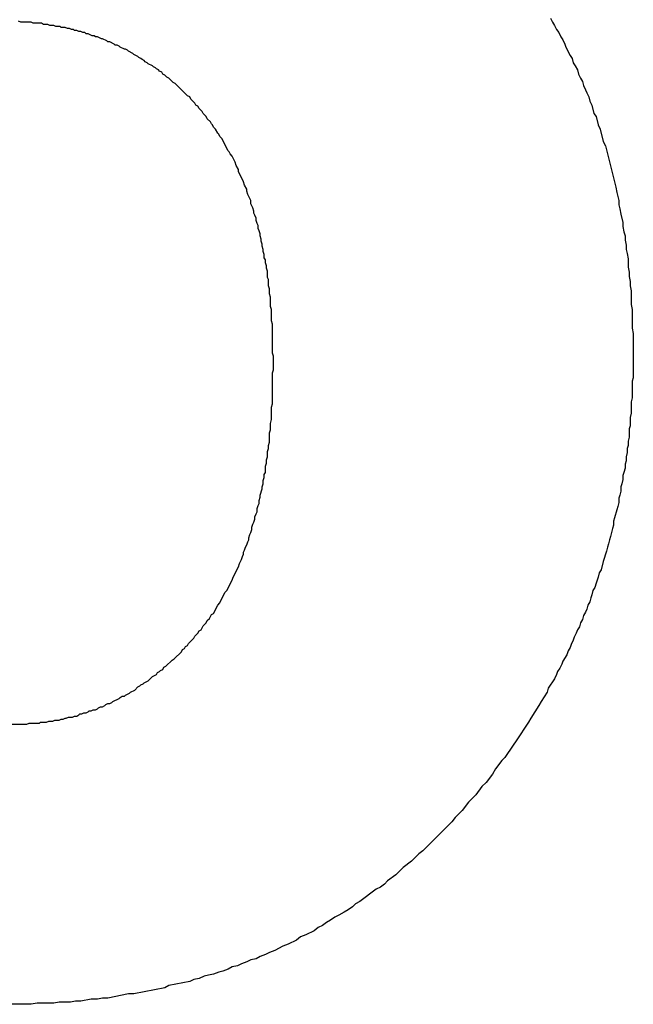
# Model space of a CAD drawing. Header units: millimetres. Extents: x -641 to 119, y -160 to 916.
# Tile 45 of 61: x -403.539 to -402.947, y 533.159 to 534.109. Entities that reach past the tile are written whole.
import ezdxf

# ---------------------------------------------------------------- set-up
doc = ezdxf.new("R2010")
doc.units = ezdxf.units.MM
doc.header["$LTSCALE"] = 32.67
doc.layers.get('0').update_dxf_attribs({"linetype": 'CONTINUOUS'})

msp = doc.modelspace()

# ---------------------------------------------------------------- linework, layer by layer
at = {"color": 7, "linetype": 'Continuous'}
for p, q in [((-403.53814, 534.10645), (-403.54014, 534.10745)), ((-403.52814, 534.10645), (-403.53814, 534.10645)), ((-403.52614, 534.10545), (-403.52814, 534.10645)), ((-403.51814, 534.10545), (-403.52614, 534.10545)), ((-403.51614, 534.10445), (-403.51814, 534.10545)), ((-403.51214, 534.10445), (-403.51614, 534.10445)), ((-403.51014, 534.10345), (-403.51214, 534.10445)), ((-403.50614, 534.10345), (-403.51014, 534.10345)), ((-403.50414, 534.10245), (-403.50614, 534.10345)), ((-403.02714, 534.11045), (-403.02514, 534.10645)), ((-403.02514, 534.10645), (-403.02314, 534.10345)), ((-403.02314, 534.10345), (-403.02114, 534.09945)), ((-403.50014, 534.10245), (-403.50414, 534.10245)), ((-403.49914, 534.10145), (-403.50014, 534.10245)), ((-403.49514, 534.10145), (-403.49914, 534.10145)), ((-403.49314, 534.10045), (-403.49514, 534.10145)), ((-403.49114, 534.10045), (-403.49314, 534.10045)), ((-403.48914, 534.09945), (-403.49114, 534.10045)), ((-403.48714, 534.09945), (-403.48914, 534.09945)), ((-403.48614, 534.09845), (-403.48714, 534.09945)), ((-403.48414, 534.09845), (-403.48614, 534.09845)), ((-403.48214, 534.09745), (-403.48414, 534.09845)), ((-403.48014, 534.09745), (-403.48214, 534.09745)), ((-403.47814, 534.09645), (-403.48014, 534.09745)), ((-403.47614, 534.09645), (-403.47814, 534.09645)), ((-403.47514, 534.09545), (-403.47614, 534.09645)), ((-403.47314, 534.09545), (-403.47514, 534.09545)), ((-403.46914, 534.09345), (-403.47314, 534.09545)), ((-403.02114, 534.09945), (-403.01914, 534.09645)), ((-403.01914, 534.09645), (-403.01714, 534.09245)), ((-403.46714, 534.09345), (-403.46914, 534.09345)), ((-403.46614, 534.09245), (-403.46714, 534.09345)), ((-403.46414, 534.09245), (-403.46614, 534.09245)), ((-403.46014, 534.09045), (-403.46414, 534.09245)), ((-403.45914, 534.09045), (-403.46014, 534.09045)), ((-403.45514, 534.08845), (-403.45914, 534.09045)), ((-403.45414, 534.08745), (-403.45514, 534.08845)), ((-403.45214, 534.08745), (-403.45414, 534.08745)), ((-403.44814, 534.08545), (-403.45214, 534.08745)), ((-403.44714, 534.08445), (-403.44814, 534.08545)), ((-403.44514, 534.08445), (-403.44714, 534.08445)), ((-403.44314, 534.08345), (-403.44514, 534.08445)), ((-403.01714, 534.09245), (-403.01514, 534.08945)), ((-403.01514, 534.08945), (-403.01314, 534.08545)), ((-403.01314, 534.08545), (-403.01214, 534.08245)), ((-403.44214, 534.08245), (-403.44314, 534.08345)), ((-403.43814, 534.08045), (-403.44214, 534.08245)), ((-403.43714, 534.08045), (-403.43814, 534.08045)), ((-403.43514, 534.07945), (-403.43714, 534.08045)), ((-403.43414, 534.07845), (-403.43514, 534.07945)), ((-403.43014, 534.07645), (-403.43414, 534.07845)), ((-403.42914, 534.07545), (-403.43014, 534.07645)), ((-403.42514, 534.07345), (-403.42914, 534.07545)), ((-403.01214, 534.08245), (-403.00814, 534.07445)), ((-403.42414, 534.07245), (-403.42514, 534.07345)), ((-403.42214, 534.07145), (-403.42414, 534.07245)), ((-403.42114, 534.07045), (-403.42214, 534.07145)), ((-403.41914, 534.06945), (-403.42114, 534.07045)), ((-403.41814, 534.06845), (-403.41914, 534.06945)), ((-403.41614, 534.06745), (-403.41814, 534.06845)), ((-403.41514, 534.06645), (-403.41614, 534.06745)), ((-403.41114, 534.06445), (-403.41514, 534.06645)), ((-403.00814, 534.07445), (-403.00614, 534.07145)), ((-403.00614, 534.07145), (-403.00514, 534.06745)), ((-403.00514, 534.06745), (-403.00314, 534.06445)), ((-403.41014, 534.06345), (-403.41114, 534.06445)), ((-403.40814, 534.06245), (-403.41014, 534.06345)), ((-403.40714, 534.06145), (-403.40814, 534.06245)), ((-403.40514, 534.06045), (-403.40714, 534.06145)), ((-403.40414, 534.05945), (-403.40514, 534.06045)), ((-403.40214, 534.05845), (-403.40414, 534.05945)), ((-403.40114, 534.05645), (-403.40214, 534.05845)), ((-403.39914, 534.05545), (-403.40114, 534.05645)), ((-403.00314, 534.06445), (-403.00114, 534.06045)), ((-403.00114, 534.06045), (-403.00014, 534.05645)), ((-403.00014, 534.05645), (-402.99814, 534.05245)), ((-403.39714, 534.05345), (-403.39914, 534.05545)), ((-403.39514, 534.05245), (-403.39714, 534.05345)), ((-403.39114, 534.04845), (-403.39514, 534.05245)), ((-403.38914, 534.04745), (-403.39114, 534.04845)), ((-403.37714, 534.03545), (-403.38914, 534.04745)), ((-402.99814, 534.05245), (-402.99614, 534.04945)), ((-402.99614, 534.04945), (-402.99514, 534.04545)), ((-402.99514, 534.04545), (-402.99314, 534.04145)), ((-402.99314, 534.04145), (-402.99214, 534.03845)), ((-402.99214, 534.03845), (-402.99014, 534.03445)), ((-403.37514, 534.03445), (-403.37714, 534.03545)), ((-403.37414, 534.03245), (-403.37514, 534.03445)), ((-403.37014, 534.02845), (-403.37414, 534.03245)), ((-403.36914, 534.02645), (-403.37014, 534.02845)), ((-402.99014, 534.03445), (-402.98914, 534.03045)), ((-402.98914, 534.03045), (-402.98714, 534.02645)), ((-403.36714, 534.02545), (-403.36914, 534.02645)), ((-403.36614, 534.02345), (-403.36714, 534.02545)), ((-403.36314, 534.02045), (-403.36614, 534.02345)), ((-403.36214, 534.01845), (-403.36314, 534.02045)), ((-403.35914, 534.01545), (-403.36214, 534.01845)), ((-402.98714, 534.02645), (-402.98514, 534.01845)), ((-402.98514, 534.01845), (-402.98314, 534.01545)), ((-403.35814, 534.01345), (-403.35914, 534.01545)), ((-403.35514, 534.01045), (-403.35814, 534.01345)), ((-403.35414, 534.00845), (-403.35514, 534.01045)), ((-403.35314, 534.00745), (-403.35414, 534.00845)), ((-402.98314, 534.01545), (-402.98114, 534.00745)), ((-403.35214, 534.00545), (-403.35314, 534.00745)), ((-403.35014, 534.00345), (-403.35214, 534.00545)), ((-403.34814, 533.99945), (-403.35014, 534.00345)), ((-403.34714, 533.99845), (-403.34814, 533.99945)), ((-402.98114, 534.00745), (-402.97914, 534.00345)), ((-402.97914, 534.00345), (-402.97614, 533.99145)), ((-403.34614, 533.99645), (-403.34714, 533.99845)), ((-403.34414, 533.99445), (-403.34614, 533.99645)), ((-403.33814, 533.98245), (-403.34414, 533.99445)), ((-402.97614, 533.99145), (-402.97414, 533.98745)), ((-403.33714, 533.98145), (-403.33814, 533.98245)), ((-403.33614, 533.97945), (-403.33714, 533.98145)), ((-402.97414, 533.98745), (-402.96414, 533.94745)), ((-403.33414, 533.97745), (-403.33614, 533.97945)), ((-403.33114, 533.97145), (-403.33414, 533.97745)), ((-403.33014, 533.96845), (-403.33114, 533.97145)), ((-403.32814, 533.96445), (-403.33014, 533.96845)), ((-403.32814, 533.96245), (-403.32814, 533.96445)), ((-403.32314, 533.95245), (-403.32814, 533.96245)), ((-403.32214, 533.94945), (-403.32314, 533.95245)), ((-403.32014, 533.94545), (-403.32214, 533.94945)), ((-403.32014, 533.94345), (-403.32014, 533.94545)), ((-403.31914, 533.94045), (-403.32014, 533.94345)), ((-402.96414, 533.94745), (-402.96314, 533.94245)), ((-402.96314, 533.94245), (-402.96114, 533.93445)), ((-403.31614, 533.93445), (-403.31914, 533.94045)), ((-403.31614, 533.93145), (-403.31614, 533.93445)), ((-402.96114, 533.93445), (-402.96114, 533.93045)), ((-403.31414, 533.92745), (-403.31614, 533.93145)), ((-403.31314, 533.92445), (-403.31414, 533.92745)), ((-403.31314, 533.92245), (-403.31314, 533.92445)), ((-402.96114, 533.93045), (-402.96014, 533.92645)), ((-402.96014, 533.92645), (-402.95914, 533.92145)), ((-403.31214, 533.92045), (-403.31314, 533.92245)), ((-403.31114, 533.91745), (-403.31214, 533.92045)), ((-403.31114, 533.91545), (-403.31114, 533.91745)), ((-403.31014, 533.91245), (-403.31114, 533.91545)), ((-402.95914, 533.92145), (-402.95714, 533.91345)), ((-402.95714, 533.91345), (-402.95714, 533.90945)), ((-403.30914, 533.91045), (-403.31014, 533.91245)), ((-403.30914, 533.90745), (-403.30914, 533.91045)), ((-403.30814, 533.90545), (-403.30914, 533.90745)), ((-403.30714, 533.90245), (-403.30814, 533.90545)), ((-402.95714, 533.90945), (-402.95614, 533.90445)), ((-402.95614, 533.90445), (-402.95514, 533.90045)), ((-403.30714, 533.90045), (-403.30714, 533.90245)), ((-403.30614, 533.89745), (-403.30714, 533.90045)), ((-403.30614, 533.89545), (-403.30614, 533.89745)), ((-403.30514, 533.89245), (-403.30614, 533.89545)), ((-402.95514, 533.90045), (-402.95514, 533.89645)), ((-402.95514, 533.89645), (-402.95414, 533.89145)), ((-403.30514, 533.89045), (-403.30514, 533.89245)), ((-403.30414, 533.88745), (-403.30514, 533.89045)), ((-403.30414, 533.88545), (-403.30414, 533.88745)), ((-403.30314, 533.88245), (-403.30414, 533.88545)), ((-402.95414, 533.89145), (-402.95414, 533.88745)), ((-402.95414, 533.88745), (-402.95314, 533.88345)), ((-403.30314, 533.87945), (-403.30314, 533.88245)), ((-403.30214, 533.87745), (-403.30314, 533.87945)), ((-403.30214, 533.87445), (-403.30214, 533.87745)), ((-402.95314, 533.88345), (-402.95214, 533.87845)), ((-402.95214, 533.87845), (-402.95214, 533.87045)), ((-403.30114, 533.87145), (-403.30214, 533.87445)), ((-403.30114, 533.86945), (-403.30114, 533.87145)), ((-403.30014, 533.86645), (-403.30114, 533.86945)), ((-403.30014, 533.86045), (-403.30014, 533.86645)), ((-402.95214, 533.87045), (-402.95114, 533.86545)), ((-403.29914, 533.85845), (-403.30014, 533.86045)), ((-403.29914, 533.85245), (-403.29914, 533.85845)), ((-402.95114, 533.86545), (-402.95114, 533.86145)), ((-402.95114, 533.86145), (-402.95014, 533.85645)), ((-402.95014, 533.85645), (-402.95014, 533.85245)), ((-403.29814, 533.84945), (-403.29914, 533.85245)), ((-403.29814, 533.84445), (-403.29814, 533.84945)), ((-402.95014, 533.85245), (-402.94914, 533.84745)), ((-402.94914, 533.84745), (-402.94914, 533.83445)), ((-403.29714, 533.84145), (-403.29814, 533.84445)), ((-403.29714, 533.83245), (-403.29714, 533.84145)), ((-403.29614, 533.82945), (-403.29714, 533.83245)), ((-403.29614, 533.81845), (-403.29614, 533.82945)), ((-402.94914, 533.83445), (-402.94814, 533.82945)), ((-402.94814, 533.82945), (-402.94814, 533.81145)), ((-403.29514, 533.81545), (-403.29614, 533.81845)), ((-403.29514, 533.78745), (-403.29514, 533.81545)), ((-402.94814, 533.81145), (-402.94714, 533.80645)), ((-402.94714, 533.80645), (-402.94714, 533.76345)), ((-403.29414, 533.78445), (-403.29514, 533.78745)), ((-403.29414, 533.77145), (-403.29414, 533.78445)), ((-403.29514, 533.76845), (-403.29414, 533.77145)), ((-403.29514, 533.73845), (-403.29514, 533.76845)), ((-402.94714, 533.76345), (-402.94814, 533.76045)), ((-402.94814, 533.76045), (-402.94814, 533.74445)), ((-402.94814, 533.74445), (-402.94914, 533.74045)), ((-403.29614, 533.73545), (-403.29514, 533.73845)), ((-403.29614, 533.72345), (-403.29614, 533.73545)), ((-402.94914, 533.74045), (-402.94914, 533.72945)), ((-403.29714, 533.71945), (-403.29614, 533.72345)), ((-402.94914, 533.72945), (-402.95014, 533.72545)), ((-402.95014, 533.72545), (-402.95014, 533.71745)), ((-403.29714, 533.71345), (-403.29714, 533.71945)), ((-402.95014, 533.71745), (-402.95114, 533.71445)), ((-402.95114, 533.71445), (-402.95114, 533.70645)), ((-403.29814, 533.71045), (-403.29714, 533.71345)), ((-403.29814, 533.70145), (-403.29814, 533.71045)), ((-402.95114, 533.70645), (-402.95214, 533.70245)), ((-403.30014, 533.69245), (-403.29914, 533.69545)), ((-403.29914, 533.69845), (-403.29814, 533.70145)), ((-403.29914, 533.69545), (-403.29914, 533.69845)), ((-402.95214, 533.69845), (-402.95314, 533.69545)), ((-402.95314, 533.69545), (-402.95314, 533.69145)), ((-402.95214, 533.70245), (-402.95214, 533.69845)), ((-403.30114, 533.68445), (-403.30014, 533.68745)), ((-403.30014, 533.68745), (-403.30014, 533.69245)), ((-402.95314, 533.69145), (-402.95414, 533.68745)), ((-402.95414, 533.68745), (-402.95414, 533.68345)), ((-403.30214, 533.67845), (-403.30114, 533.68145)), ((-403.30214, 533.67245), (-403.30214, 533.67845)), ((-403.30114, 533.68145), (-403.30114, 533.68445)), ((-402.95514, 533.67645), (-402.95614, 533.67245)), ((-402.95414, 533.68345), (-402.95514, 533.68045)), ((-402.95514, 533.68045), (-402.95514, 533.67645)), ((-403.30414, 533.66445), (-403.30314, 533.66745)), ((-403.30314, 533.67045), (-403.30214, 533.67245)), ((-403.30314, 533.66745), (-403.30314, 533.67045)), ((-402.95614, 533.67245), (-402.95714, 533.66945)), ((-402.95714, 533.66945), (-402.95714, 533.66545)), ((-403.30514, 533.65845), (-403.30414, 533.66145)), ((-403.30514, 533.65645), (-403.30514, 533.65845)), ((-403.30414, 533.66145), (-403.30414, 533.66445)), ((-402.95814, 533.66145), (-402.95914, 533.65845)), ((-402.95914, 533.65845), (-402.95914, 533.65445)), ((-402.95714, 533.66545), (-402.95814, 533.66145)), ((-403.30814, 533.64545), (-403.30714, 533.64845)), ((-403.30714, 533.65045), (-403.30514, 533.65645)), ((-403.30714, 533.64845), (-403.30714, 533.65045)), ((-402.96014, 533.65045), (-402.96114, 533.64745)), ((-402.95914, 533.65445), (-402.96014, 533.65045)), ((-403.31014, 533.63745), (-403.30914, 533.64045)), ((-403.30914, 533.64045), (-403.30814, 533.64245)), ((-403.30814, 533.64245), (-403.30814, 533.64545)), ((-402.96214, 533.63945), (-402.96314, 533.63645)), ((-402.96114, 533.64345), (-402.96214, 533.63945)), ((-402.96114, 533.64745), (-402.96114, 533.64345)), ((-403.31214, 533.62945), (-403.31114, 533.63245)), ((-403.31214, 533.62745), (-403.31214, 533.62945)), ((-403.31114, 533.63245), (-403.31014, 533.63445)), ((-403.31014, 533.63445), (-403.31014, 533.63745)), ((-402.96314, 533.63645), (-402.96514, 533.62845)), ((-403.31514, 533.61945), (-403.31414, 533.62245)), ((-403.31514, 533.61745), (-403.31514, 533.61945)), ((-403.31414, 533.62245), (-403.31314, 533.62445)), ((-403.31314, 533.62445), (-403.31214, 533.62745)), ((-402.96614, 533.62145), (-402.96714, 533.61845)), ((-402.96514, 533.62845), (-402.96614, 533.62545)), ((-402.96614, 533.62545), (-402.96614, 533.62145)), ((-403.31814, 533.60945), (-403.31714, 533.61245)), ((-403.31714, 533.61245), (-403.31614, 533.61445)), ((-403.31614, 533.61445), (-403.31514, 533.61745)), ((-402.96914, 533.61045), (-402.97014, 533.60745)), ((-402.96714, 533.61845), (-402.96914, 533.61045)), ((-403.32214, 533.59745), (-403.32114, 533.60045)), ((-403.32114, 533.60045), (-403.32014, 533.60245)), ((-403.32014, 533.60245), (-403.31914, 533.60545)), ((-403.31914, 533.60545), (-403.31814, 533.60745)), ((-403.31814, 533.60745), (-403.31814, 533.60945)), ((-402.97214, 533.60045), (-402.97314, 533.59645)), ((-402.97114, 533.60345), (-402.97214, 533.60045)), ((-402.97014, 533.60745), (-402.97114, 533.60345)), ((-403.32514, 533.58845), (-403.32414, 533.59145)), ((-403.32414, 533.59145), (-403.32314, 533.59345)), ((-403.32314, 533.59545), (-403.32214, 533.59745)), ((-403.32314, 533.59345), (-403.32314, 533.59545)), ((-402.97414, 533.59345), (-402.97514, 533.58945)), ((-402.97314, 533.59645), (-402.97414, 533.59345)), ((-403.33314, 533.57145), (-403.32814, 533.58145)), ((-403.32814, 533.58145), (-403.32714, 533.58445)), ((-403.32714, 533.58445), (-403.32514, 533.58845)), ((-402.97614, 533.58645), (-402.97814, 533.57845)), ((-402.97514, 533.58945), (-402.97614, 533.58645)), ((-402.98014, 533.57545), (-402.98114, 533.57145)), ((-402.97814, 533.57845), (-402.98014, 533.57545)), ((-403.33914, 533.55845), (-403.33414, 533.56845)), ((-403.33414, 533.56845), (-403.33314, 533.57145)), ((-402.98314, 533.56545), (-402.98414, 533.56145)), ((-402.98114, 533.57145), (-402.98314, 533.56545)), ((-403.34614, 533.54645), (-403.34114, 533.55645)), ((-403.34114, 533.55645), (-403.33914, 533.55845)), ((-402.98714, 533.55445), (-402.98814, 533.55145)), ((-402.98614, 533.55845), (-402.98714, 533.55445)), ((-402.98414, 533.56145), (-402.98614, 533.55845)), ((-403.35214, 533.53645), (-403.34814, 533.54445)), ((-403.34814, 533.54445), (-403.34614, 533.54645)), ((-402.99114, 533.54445), (-402.99214, 533.54045)), ((-402.98914, 533.54745), (-402.99114, 533.54445)), ((-402.98814, 533.55145), (-402.98914, 533.54745)), ((-403.35614, 533.53145), (-403.35414, 533.53545)), ((-403.35414, 533.53545), (-403.35214, 533.53645)), ((-402.99514, 533.53445), (-402.99614, 533.53045)), ((-402.99314, 533.53745), (-402.99514, 533.53445)), ((-402.99214, 533.54045), (-402.99314, 533.53745)), ((-403.36414, 533.52045), (-403.36214, 533.52445)), ((-403.36214, 533.52445), (-403.35914, 533.52745)), ((-403.35914, 533.52745), (-403.35814, 533.52945)), ((-403.35814, 533.52945), (-403.35614, 533.53145)), ((-402.99814, 533.52745), (-402.99914, 533.52345)), ((-402.99614, 533.53045), (-402.99814, 533.52745)), ((-403.37014, 533.51445), (-403.36714, 533.51745)), ((-403.36714, 533.51745), (-403.36614, 533.51945)), ((-403.36614, 533.51945), (-403.36414, 533.52045)), ((-403.00214, 533.51745), (-403.00414, 533.51345)), ((-403.00114, 533.52045), (-403.00214, 533.51745)), ((-402.99914, 533.52345), (-403.00114, 533.52045)), ((-403.37914, 533.50445), (-403.37714, 533.50545)), ((-403.37714, 533.50545), (-403.37614, 533.50745)), ((-403.37614, 533.50745), (-403.37114, 533.51245)), ((-403.37114, 533.51245), (-403.37014, 533.51445)), ((-403.00714, 533.50645), (-403.00814, 533.50345)), ((-403.00514, 533.51045), (-403.00714, 533.50645)), ((-403.00414, 533.51345), (-403.00514, 533.51045)), ((-403.39014, 533.49245), (-403.38314, 533.49945)), ((-403.38314, 533.49945), (-403.38214, 533.50145)), ((-403.38214, 533.50145), (-403.38014, 533.50245)), ((-403.38014, 533.50245), (-403.37914, 533.50445)), ((-403.01114, 533.49645), (-403.01514, 533.49045)), ((-403.01014, 533.50045), (-403.01114, 533.49645)), ((-403.00814, 533.50345), (-403.01014, 533.50045)), ((-403.39814, 533.48545), (-403.39214, 533.49145)), ((-403.39214, 533.49145), (-403.39014, 533.49245)), ((-403.01614, 533.48745), (-403.01814, 533.48345)), ((-403.01514, 533.49045), (-403.01614, 533.48745)), ((-403.41114, 533.47545), (-403.40714, 533.47745)), ((-403.40714, 533.47745), (-403.40614, 533.47945)), ((-403.40614, 533.47945), (-403.40414, 533.48045)), ((-403.40414, 533.48045), (-403.40314, 533.48145)), ((-403.40314, 533.48145), (-403.40114, 533.48245)), ((-403.40114, 533.48245), (-403.40014, 533.48445)), ((-403.40014, 533.48445), (-403.39814, 533.48545)), ((-403.02114, 533.47745), (-403.02314, 533.47345)), ((-403.02014, 533.48045), (-403.02114, 533.47745)), ((-403.01814, 533.48345), (-403.02014, 533.48045)), ((-403.42314, 533.46645), (-403.42214, 533.46745)), ((-403.42214, 533.46745), (-403.42014, 533.46845)), ((-403.42014, 533.46845), (-403.41914, 533.46945)), ((-403.41914, 533.46945), (-403.41514, 533.47145)), ((-403.41514, 533.47145), (-403.41114, 533.47545)), ((-403.02314, 533.47345), (-403.02914, 533.46445)), ((-403.43714, 533.45745), (-403.43314, 533.45945)), ((-403.43314, 533.45945), (-403.43214, 533.46045)), ((-403.43214, 533.46045), (-403.42814, 533.46245)), ((-403.42814, 533.46245), (-403.42514, 533.46545)), ((-403.42514, 533.46545), (-403.42314, 533.46645)), ((-403.03014, 533.46045), (-403.03614, 533.45145)), ((-403.02914, 533.46445), (-403.03014, 533.46045)), ((-403.45714, 533.44745), (-403.45614, 533.44845)), ((-403.45614, 533.44845), (-403.45414, 533.44945)), ((-403.45414, 533.44945), (-403.45214, 533.44945)), ((-403.45214, 533.44945), (-403.45014, 533.45045)), ((-403.45014, 533.45045), (-403.44914, 533.45145)), ((-403.44914, 533.45145), (-403.44314, 533.45445)), ((-403.44314, 533.45445), (-403.44214, 533.45545)), ((-403.44214, 533.45545), (-403.44014, 533.45645)), ((-403.44014, 533.45645), (-403.43814, 533.45645)), ((-403.43814, 533.45645), (-403.43714, 533.45745)), ((-403.03614, 533.45145), (-403.03814, 533.44745)), ((-403.48214, 533.43845), (-403.48114, 533.43945)), ((-403.48114, 533.43945), (-403.47914, 533.43945)), ((-403.47914, 533.43945), (-403.47714, 533.44045)), ((-403.47714, 533.44045), (-403.47514, 533.44045)), ((-403.47514, 533.44045), (-403.47314, 533.44145)), ((-403.47314, 533.44145), (-403.47214, 533.44245)), ((-403.47214, 533.44245), (-403.47014, 533.44245)), ((-403.47014, 533.44245), (-403.46814, 533.44345)), ((-403.46814, 533.44345), (-403.46614, 533.44345)), ((-403.46614, 533.44345), (-403.46414, 533.44445)), ((-403.46414, 533.44445), (-403.46314, 533.44545)), ((-403.46314, 533.44545), (-403.46114, 533.44645)), ((-403.46114, 533.44645), (-403.45914, 533.44645)), ((-403.45914, 533.44645), (-403.45714, 533.44745)), ((-403.03814, 533.44745), (-403.04614, 533.43545)), ((-403.56114, 533.42945), (-403.53214, 533.42945)), ((-403.53214, 533.42945), (-403.53014, 533.43045)), ((-403.53014, 533.43045), (-403.52014, 533.43045)), ((-403.52014, 533.43045), (-403.51914, 533.43145)), ((-403.51914, 533.43145), (-403.51314, 533.43145)), ((-403.51314, 533.43145), (-403.51114, 533.43245)), ((-403.51114, 533.43245), (-403.50714, 533.43245)), ((-403.50714, 533.43245), (-403.50514, 533.43345)), ((-403.50514, 533.43345), (-403.50114, 533.43345)), ((-403.50114, 533.43345), (-403.49914, 533.43445)), ((-403.49914, 533.43445), (-403.49714, 533.43445)), ((-403.49714, 533.43445), (-403.49514, 533.43545)), ((-403.49514, 533.43545), (-403.49414, 533.43545)), ((-403.49414, 533.43545), (-403.49214, 533.43645)), ((-403.49214, 533.43645), (-403.48814, 533.43645)), ((-403.48814, 533.43645), (-403.48614, 533.43745)), ((-403.48614, 533.43745), (-403.48414, 533.43745)), ((-403.48414, 533.43745), (-403.48214, 533.43845)), ((-403.04814, 533.43145), (-403.06014, 533.41345)), ((-403.04614, 533.43545), (-403.04814, 533.43145)), ((-403.06014, 533.41345), (-403.06314, 533.40945)), ((-403.06314, 533.40945), (-403.07114, 533.39745)), ((-403.07414, 533.39445), (-403.08014, 533.38645)), ((-403.07114, 533.39745), (-403.07414, 533.39445)), ((-403.08014, 533.38645), (-403.08314, 533.38145)), ((-403.08914, 533.37345), (-403.09314, 533.36945)), ((-403.08314, 533.38145), (-403.08914, 533.37345)), ((-403.09314, 533.36945), (-403.09914, 533.36145)), ((-403.10614, 533.35445), (-403.11214, 533.34645)), ((-403.09914, 533.36145), (-403.10614, 533.35445)), ((-403.11214, 533.34645), (-403.11914, 533.33945)), ((-403.12214, 533.33545), (-403.15014, 533.30745)), ((-403.11914, 533.33945), (-403.12214, 533.33545)), ((-403.15014, 533.30745), (-403.15414, 533.30445)), ((-403.16114, 533.29745), (-403.16914, 533.29145)), ((-403.15414, 533.30445), (-403.16114, 533.29745)), ((-403.16914, 533.29145), (-403.17614, 533.28445)), ((-403.18414, 533.27845), (-403.18714, 533.27545)), ((-403.17614, 533.28445), (-403.18414, 533.27845)), ((-403.19514, 533.27045), (-403.21114, 533.25845)), ((-403.19114, 533.27245), (-403.19514, 533.27045)), ((-403.18714, 533.27545), (-403.19114, 533.27245)), ((-403.21114, 533.25845), (-403.21514, 533.25645)), ((-403.22214, 533.25045), (-403.22614, 533.24845)), ((-403.21814, 533.25345), (-403.22214, 533.25045)), ((-403.21514, 533.25645), (-403.21814, 533.25345)), ((-403.23914, 533.24045), (-403.24314, 533.23845)), ((-403.23514, 533.24345), (-403.23914, 533.24045)), ((-403.23114, 533.24545), (-403.23514, 533.24345)), ((-403.22614, 533.24845), (-403.23114, 533.24545)), ((-403.25514, 533.23045), (-403.26314, 533.22645)), ((-403.25114, 533.23345), (-403.25514, 533.23045)), ((-403.24714, 533.23545), (-403.25114, 533.23345)), ((-403.24314, 533.23845), (-403.24714, 533.23545)), ((-403.27214, 533.22145), (-403.28014, 533.21745)), ((-403.26814, 533.22445), (-403.27214, 533.22145)), ((-403.26314, 533.22645), (-403.26814, 533.22445)), ((-403.29314, 533.21145), (-403.29814, 533.20945)), ((-403.28514, 533.21545), (-403.29314, 533.21145)), ((-403.28014, 533.21745), (-403.28514, 533.21545)), ((-403.31614, 533.20245), (-403.32014, 533.20045)), ((-403.31114, 533.20345), (-403.31614, 533.20245)), ((-403.30714, 533.20545), (-403.31114, 533.20345)), ((-403.30214, 533.20745), (-403.30714, 533.20545)), ((-403.29814, 533.20945), (-403.30214, 533.20745)), ((-403.33814, 533.19345), (-403.34314, 533.19145)), ((-403.33414, 533.19545), (-403.33814, 533.19345)), ((-403.32914, 533.19645), (-403.33414, 533.19545)), ((-403.32514, 533.19845), (-403.32914, 533.19645)), ((-403.32014, 533.20045), (-403.32514, 533.19845)), ((-403.37114, 533.18345), (-403.37514, 533.18145)), ((-403.36614, 533.18445), (-403.37114, 533.18345)), ((-403.36114, 533.18645), (-403.36614, 533.18445)), ((-403.35714, 533.18745), (-403.36114, 533.18645)), ((-403.35214, 533.18845), (-403.35714, 533.18745)), ((-403.34714, 533.19045), (-403.35214, 533.18845)), ((-403.34314, 533.19145), (-403.34714, 533.19045)), ((-403.39914, 533.17545), (-403.42914, 533.16945)), ((-403.39514, 533.17745), (-403.39914, 533.17545)), ((-403.37514, 533.18145), (-403.39514, 533.17745)), ((-403.47014, 533.16445), (-403.48014, 533.16245)), ((-403.46414, 533.16445), (-403.47014, 533.16445)), ((-403.45914, 533.16545), (-403.46414, 533.16445)), ((-403.45414, 533.16545), (-403.45914, 533.16545)), ((-403.43414, 533.16945), (-403.45414, 533.16545)), ((-403.42914, 533.16945), (-403.43414, 533.16945)), ((-403.52814, 533.15945), (-403.58014, 533.15945)), ((-403.52214, 533.16045), (-403.52814, 533.15945)), ((-403.50614, 533.16045), (-403.52214, 533.16045)), ((-403.50114, 533.16145), (-403.50614, 533.16045)), ((-403.49014, 533.16145), (-403.50114, 533.16145)), ((-403.48514, 533.16245), (-403.49014, 533.16145)), ((-403.48014, 533.16245), (-403.48514, 533.16245))]:
    msp.add_line(p, q, dxfattribs=at)

doc.saveas('drawing.dxf')
